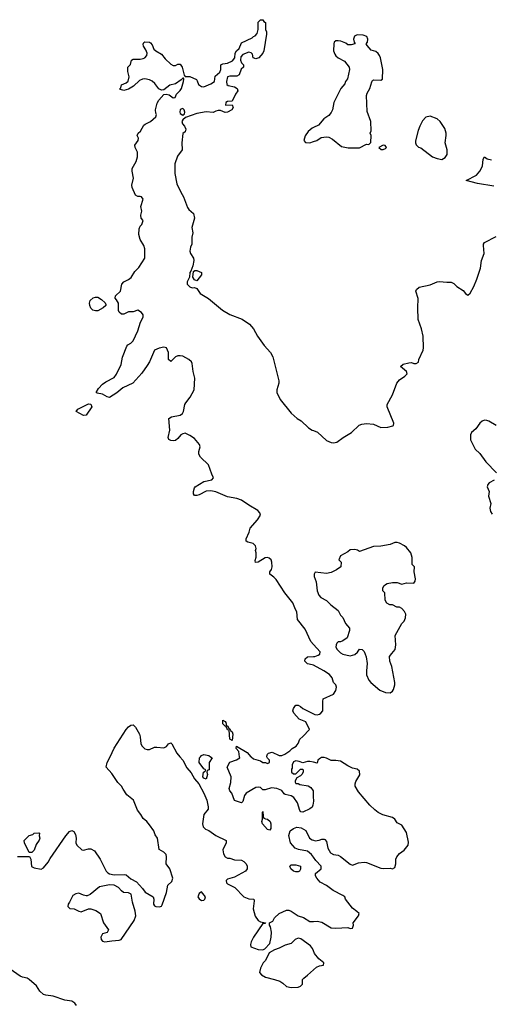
# Model space of a CAD drawing. Header units: inches. Extents: x 2106670 to 2322961, y 36024 to 224899.
# Tile 223 of 256: x 2277507 to 2281508, y 157899 to 166254. Entities that reach past the tile are written whole.
import ezdxf

# ---------------------------------------------------------------- set-up
doc = ezdxf.new("R2010")
doc.units = ezdxf.units.IN
doc.header["$MEASUREMENT"] = 0
for name, color, linetype in [('C2175', 7, 'Continuous'), ('C2176', 7, 'Continuous'), ('C2185', 7, 'Continuous'), ('C2186', 7, 'Continuous')]:
    doc.layers.add(name, color=color, linetype=linetype)

msp = doc.modelspace()

# ---------------------------------------------------------------- linework, layer by layer
at = {"layer": 'C2175', "color": 5, "elevation": 20}
for points in [[(2277490, 159152), (2277590, 159154), (2277601, 159130), (2277607.3, 159067.3), (2277630, 159058), (2277690, 159046), (2277710, 159056), (2277750, 159104), (2277764.6, 159135.4), (2277899.3, 159330), (2277930, 159366), (2277950, 159374.8), (2277966.4, 159366.4), (2277979.8, 159339.8), (2277986, 159310), (2277984.7, 159270), (2277992, 159250), (2278034, 159210), (2278050, 159206), (2278090, 159218), (2278110, 159218), (2278142, 159202), (2278190.8, 159130), (2278240.7, 159030), (2278255.3, 159015.3), (2278270, 159007), (2278310, 158999), (2278400, 159000), (2278410, 158996.5), (2278450, 158962.6), (2278499.3, 158939.3), (2278550, 158881), (2278570.7, 158850), (2278641, 158810), (2278644.9, 158790), (2278642, 158750), (2278650, 158736), (2278662, 158730), (2278693.6, 158726.4), (2278709.3, 158730.7), (2278717, 158743), (2278753.2, 158846.8), (2278765.2, 158910), (2278798, 158942), (2278807, 158970), (2278781.3, 159050), (2278751.4, 159090), (2278754, 159150), (2278749.8, 159169.8), (2278730, 159191.3), (2278692, 159212), (2278675.1, 159310), (2278657.2, 159337.2), (2278644.2, 159370), (2278610, 159421.6), (2278585.6, 159450), (2278554.8, 159474.8), (2278536.4, 159510), (2278505.4, 159545.4), (2278474, 159630), (2278417.3, 159677.3), (2278383.9, 159723.9), (2278370, 159751.1), (2278341.1, 159781), (2278290, 159858.4), (2278241.2, 159910), (2278249.7, 159950), (2278273.8, 160000)], [(2278865.6, 160000), (2278890.3, 159970.2), (2278926, 159906), (2278963.4, 159863.4), (2278990, 159811.3), (2279026, 159770), (2279070, 159692), (2279094.8, 159630), (2279106.4, 159573.6), (2279106, 159554), (2279070.7, 159509.3), (2279057.6, 159430), (2279064, 159404), (2279085.1, 159385.1), (2279113.2, 159373.2), (2279170.7, 159330.7), (2279258, 159290), (2279258, 159270), (2279230.8, 159210), (2279237.3, 159177.3), (2279250.9, 159150.9), (2279270, 159138), (2279290, 159138), (2279330, 159124.7), (2279390, 159122), (2279410, 159112), (2279430, 159092), (2279438, 159070), (2279438, 159050), (2279422, 159030), (2279330, 158979), (2279270, 158962), (2279258, 158950), (2279262, 158930), (2279270, 158922), (2279332, 158890), (2279410, 158811.3), (2279450, 158794.8), (2279494, 158790), (2279496, 158776), (2279486.8, 158710), (2279506, 158646), (2279530, 158611), (2279550, 158598), (2279594, 158590), (2279590, 158586), (2279570, 158586), (2279490.6, 158470), (2279470.8, 158430), (2279465.4, 158405.4), (2279467.1, 158387.1), (2279530, 158364.7), (2279570, 158362), (2279586, 158370), (2279630, 158414), (2279642, 158470), (2279644, 158510), (2279636.4, 158556.4), (2279626, 158570), (2279626, 158590), (2279654.6, 158605.4), (2279670, 158632), (2279709.1, 158670.9), (2279770, 158698.8), (2279790, 158699.1), (2279810, 158690.7), (2279870, 158650.5), (2279914.4, 158634.4), (2279970, 158601), (2280000, 158602.9)], [(2279126.5, 160000), (2279141, 159990), (2279113.4, 159950), (2279114, 159890), (2279098, 159882), (2279094, 159870), (2279102, 159850), (2279090, 159808.7), (2279070, 159818), (2279062, 159830), (2279068, 159870), (2279082, 159878), (2279086, 159890), (2279070, 159898), (2279029.2, 159950), (2279034, 159990), (2279041.6, 160000)], [(2280000, 159623.6), (2279994.8, 159590), (2279987.5, 159572.5), (2279970, 159557.2), (2279910, 159529.3), (2279893.2, 159533.2), (2279883.2, 159543.2), (2279863.6, 159610), (2279832.8, 159652.8), (2279810, 159667.8), (2279758.6, 159678.6), (2279750, 159684), (2279732.5, 159712.5), (2279690, 159731.6), (2279643.4, 159736.6), (2279590, 159719), (2279570, 159718), (2279550, 159738), (2279530, 159742), (2279510, 159738), (2279428.6, 159691.5), (2279414.9, 159670), (2279399.8, 159620.2), (2279390, 159608), (2279329.3, 159629.3), (2279308, 159690), (2279289.2, 159709.2), (2279285.2, 159730), (2279298, 159782), (2279301.2, 159830), (2279266.6, 159910), (2279290, 159954.8), (2279346.8, 159973.2), (2279374, 159990), (2279372.4, 160000)], [(2279469, 160000), (2279470, 159998.8), (2279490, 159982.8), (2279550, 159966), (2279570, 159952), (2279592, 159952), (2279610, 159942), (2279626, 159950), (2279626, 159970), (2279608.4, 159988.4), (2279605.1, 160000)], [(2280000, 159952.5), (2279970, 159959), (2279950, 159959), (2279910, 159948), (2279879.3, 159959.3), (2279850, 159964), (2279830, 159955.3), (2279818, 159930), (2279818, 159902), (2279814, 159894), (2279814, 159870), (2279830, 159854), (2279850, 159854), (2279890, 159894), (2279910, 159894), (2279912, 159890), (2279912, 159870), (2279902, 159850), (2279890, 159838), (2279858, 159822), (2279843.6, 159796.4), (2279843.6, 159783.6), (2279850, 159774), (2279870, 159774), (2279885.4, 159765.4), (2279954.4, 159754.4), (2279978, 159738), (2279996, 159710), (2279996, 159650), (2280000, 159634)], [(2280000, 159147.1), (2279984, 159170), (2279950, 159199), (2279872.1, 159212.1), (2279844.5, 159224.5), (2279806, 159270), (2279789.3, 159330.7), (2279802, 159370), (2279830, 159391), (2279858, 159402), (2279895.9, 159395.9), (2279934.6, 159374.6), (2279966, 159310), (2279990, 159294.8), (2280000, 159291.5)], [(2280000, 158352.6), (2279992.1, 158372.1), (2279975.1, 158395.1), (2279893.8, 158453.8), (2279870, 158459.3), (2279844.7, 158450), (2279810, 158415.3), (2279759.8, 158400.2), (2279710, 158375.3), (2279670, 158362), (2279624.7, 158335.3), (2279592, 158270), (2279572, 158250), (2279550, 158206), (2279541, 158170), (2279558, 158150), (2279592, 158130), (2279670, 158111), (2279714.8, 158094.8), (2279739.8, 158079.8), (2279770, 158051.3), (2279810, 158041), (2279870, 158046), (2279890, 158052), (2279908, 158070), (2279906, 158110), (2279918, 158122), (2279950, 158146), (2280000, 158192.4)], [(2277989, 157890), (2277976, 157910), (2277950, 157925.2), (2277890, 157935.1), (2277790, 157969.3), (2277730, 157976), (2277710, 157982.7), (2277679, 158010), (2277650, 158055.3), (2277588, 158110), (2277570, 158122), (2277530, 158129), (2277510, 158137.2), (2277370, 158237.2)]]:
    msp.add_lwpolyline(points, dxfattribs=at)
for points in [[(2279630, 159378), (2279610, 159382), (2279568.7, 159430), (2279562, 159450), (2279568, 159470), (2279566, 159530), (2279570, 159534), (2279572.7, 159492.7), (2279578, 159478), (2279592, 159472), (2279610, 159471.3), (2279632, 159450), (2279638, 159430), (2279638, 159390)], [(2277610, 159186), (2277587.3, 159187.3), (2277548, 159270), (2277546, 159290), (2277589.1, 159330.9), (2277619, 159341), (2277630, 159352), (2277670, 159354), (2277674, 159350), (2277672, 159330), (2277678, 159310), (2277671.6, 159291.6), (2277646, 159254), (2277630, 159208)], [(2279850, 159022), (2279829.2, 159029.2), (2279808, 159050), (2279798, 159070), (2279810, 159082), (2279850, 159082), (2279890, 159071.3), (2279890, 159046), (2279882, 159030), (2279870, 159022)], [(2278270, 158913.3), (2278183.7, 158896.3), (2278104, 158830), (2278079.6, 158820.4), (2278070, 158818.3), (2278050, 158823.9), (2278010, 158841), (2277982.9, 158837.2), (2277958.7, 158821.3), (2277930, 158765.2), (2277917.3, 158750), (2277916.3, 158730), (2277932.4, 158712.4), (2277970, 158708.4), (2278010, 158689.2), (2278030, 158684.5), (2278090, 158707.9), (2278110, 158708.7), (2278154, 158694), (2278193.6, 158670), (2278218, 158590), (2278261.3, 158530), (2278250.8, 158509.2), (2278210, 158496.5), (2278195.1, 158470), (2278198.7, 158450), (2278210, 158435), (2278230, 158427.9), (2278290, 158438.5), (2278350, 158442.5), (2278367.8, 158450), (2278477.8, 158610), (2278492.8, 158650), (2278486.6, 158690), (2278464.7, 158764.7), (2278454.3, 158834.3), (2278430, 158846), (2278387.9, 158847.9), (2278370, 158861.2), (2278346, 158890), (2278310, 158911.2)], [(2279050, 158852.9), (2279030, 158840.3), (2279019.5, 158810), (2279030, 158793.2), (2279050, 158779.3), (2279070, 158782), (2279078, 158790), (2279082.7, 158810)]]:
    msp.add_lwpolyline(points, close=True, dxfattribs=at)
at = {"layer": 'C2176', "color": 5}
for points, elevation in [([(2280000, 160952.4), (2279977.6, 160977.6), (2279930, 161081.2), (2279864.5, 161164.5), (2279858.7, 161230), (2279846, 161250), (2279825.8, 161305.8), (2279757, 161390), (2279683.6, 161503.6), (2279664.5, 161524.5), (2279629.2, 161550), (2279629.3, 161570), (2279644, 161590), (2279649.3, 161610.7), (2279647, 161650), (2279640.9, 161670), (2279624.4, 161684.4), (2279610, 161689.6), (2279590, 161687.6), (2279530, 161649.6), (2279509.3, 161649.3), (2279505.6, 161665.6), (2279513.2, 161693.2), (2279514, 161730), (2279509.2, 161749.2), (2279512.7, 161767.3), (2279509.2, 161790), (2279489.5, 161809.5), (2279442, 161822), (2279429, 161830), (2279429.2, 161850), (2279455.5, 161904.5), (2279462, 161938), (2279525.2, 162010), (2279549, 162050), (2279544, 162070), (2279528.7, 162090), (2279450, 162135.6), (2279390, 162176.9), (2279350, 162190.8), (2279270, 162204.8), (2279170, 162248.3), (2279130, 162256.9), (2279090, 162253), (2279030, 162222.4), (2279010, 162216.2), (2278990, 162217.2), (2278980.9, 162230), (2278980.7, 162250), (2278990, 162281), (2278997.2, 162290), (2279070, 162334.4), (2279138, 162350), (2279152.5, 162367.5), (2279136.6, 162396.6), (2279110, 162476.9), (2279041.8, 162541.8), (2279027.3, 162567.3), (2279027.9, 162590), (2279038.8, 162630), (2279032.5, 162650), (2278990, 162699.2), (2278950, 162726.3), (2278910, 162745.1), (2278890, 162740.7), (2278874, 162730), (2278850, 162699.3), (2278830, 162683.7), (2278810, 162679.5), (2278790, 162682), (2278772.3, 162692.3), (2278767, 162710), (2278781.3, 162770), (2278774, 162870), (2278796.6, 162883.4), (2278870, 162899.5), (2278887.2, 162912.8), (2278898, 162930), (2278909.7, 162990), (2278916.3, 163003.7), (2278954, 163050), (2278987.3, 163112.7), (2278993.4, 163213.4), (2278978.8, 163270), (2278970, 163337.2), (2278963.6, 163350), (2278942.9, 163370), (2278890, 163397.6), (2278870, 163402.4), (2278850, 163402), (2278830, 163392.4), (2278790, 163354.7), (2278769.8, 163370), (2278769.6, 163430), (2278752, 163470), (2278730, 163475.1), (2278690, 163466), (2278650, 163449), (2278607.7, 163350), (2278590, 163319), (2278544.9, 163255.1), (2278468, 163170), (2278383, 163130), (2278332.8, 163087.2), (2278270, 163048), (2278250, 163052.6), (2278210, 163076.8), (2278164.1, 163084.1), (2278155.3, 163090), (2278176.1, 163123.9), (2278210, 163162), (2278238.3, 163181.7), (2278310, 163218), (2278330, 163244.9), (2278369.4, 163329.4), (2278379.8, 163390), (2278414.9, 163485.1), (2278424.5, 163495.5), (2278450, 163508.4), (2278471.4, 163530), (2278510, 163614.8), (2278531.4, 163688.5), (2278554, 163730), (2278554, 163750), (2278542, 163770), (2278510, 163789), (2278470, 163775.1), (2278430, 163775.1), (2278390, 163754.5), (2278370, 163754), (2278352.3, 163772.3), (2278347, 163787), (2278345.4, 163850), (2278330, 163877.2), (2278317.2, 163890), (2278321.2, 163910), (2278361.2, 163950), (2278374, 164010), (2278392, 164030), (2278430.7, 164049.3), (2278453.6, 164066.4), (2278482.8, 164117.2), (2278518, 164150), (2278569.3, 164230), (2278568.6, 164310), (2278559.3, 164339.3), (2278529.2, 164390), (2278517.2, 164430), (2278520.2, 164479.8), (2278530, 164502), (2278543.1, 164516.9), (2278554, 164550), (2278539, 164570), (2278536, 164596), (2278544.7, 164630), (2278536.3, 164670), (2278554.7, 164730), (2278541.2, 164750), (2278530, 164755.1), (2278510, 164754.5), (2278490, 164765.2), (2278461.2, 164830), (2278458.5, 164850), (2278471.5, 164910), (2278460.3, 164970), (2278461.6, 164990), (2278494.3, 165050), (2278506.9, 165090), (2278506.3, 165130), (2278487.3, 165170), (2278483.7, 165190), (2278511.4, 165230), (2278515.6, 165250), (2278504, 165270), (2278512.3, 165290), (2278531, 165309), (2278560.8, 165359.2), (2278571.3, 165368.7), (2278616, 165390), (2278662.7, 165430), (2278669.2, 165450), (2278661.7, 165461.7), (2278658.7, 165490), (2278674.5, 165545.5), (2278688.1, 165571.9), (2278730, 165618), (2278750, 165623.1), (2278775.5, 165615.5), (2278810, 165590.6), (2278825.6, 165594.4), (2278838.5, 165621.5), (2278870, 165653), (2278880.5, 165670), (2278898.4, 165730), (2278899, 165750), (2278896.5, 165756.5), (2278890, 165757.2), (2278877.3, 165742.7), (2278830, 165710.9), (2278781.4, 165698.6), (2278730, 165658.7), (2278710, 165657.4), (2278687.8, 165667.8), (2278653.9, 165713.9), (2278631.6, 165731.6), (2278610, 165742.3), (2278570, 165751.5), (2278550, 165749.7), (2278522.8, 165737.3), (2278474, 165690), (2278430, 165665.6), (2278390, 165654), (2278362, 165662), (2278358, 165670), (2278364, 165676), (2278370, 165702), (2278410, 165718.8), (2278426.8, 165733.2), (2278435.1, 165770), (2278425.2, 165814.8), (2278425.2, 165850), (2278446.6, 165873.4), (2278455.3, 165910), (2278470, 165918.8), (2278530, 165918.4), (2278555.8, 165924.2), (2278570, 165930.6), (2278585.1, 165950), (2278587.6, 165970), (2278578, 165998), (2278558, 166030), (2278554.6, 166045.4), (2278560.9, 166059.1), (2278570, 166066), (2278610, 166064.7), (2278618, 166058), (2278630, 166042), (2278645.3, 166005.3), (2278662.8, 165990), (2278710, 165962), (2278741.8, 165921.8), (2278790, 165875.8), (2278810, 165866.7), (2278830, 165866.4), (2278850, 165877), (2278870, 165875.8), (2278885.5, 165850), (2278902.5, 165782.5), (2278910, 165771.3), (2278950, 165771), (2279006, 165746), (2279014.4, 165734.4), (2279024.2, 165704.2), (2279050, 165685.8), (2279070, 165684.9), (2279130, 165710.2), (2279159.7, 165730), (2279165.7, 165774.3), (2279206, 165810), (2279213.3, 165830), (2279214, 165870), (2279230, 165879.1), (2279270, 165884), (2279313.7, 165906.3), (2279332, 165930), (2279335.1, 165970), (2279346, 165990), (2279369.6, 166010.4), (2279390, 166058.8), (2279479.7, 166100.3), (2279490, 166110.5), (2279504.1, 166115.9), (2279522, 166138), (2279529.3, 166170), (2279530, 166232), (2279550, 166254), (2279570, 166254), (2279578, 166238), (2279594, 166230), (2279594, 166170), (2279602, 166150), (2279602, 166130), (2279577.3, 165990), (2279570, 165969.2), (2279536, 165930), (2279510, 165921.2), (2279489.1, 165929.1), (2279481.2, 165961.2), (2279472.5, 165972.5), (2279450, 165978), (2279400.5, 165959.5), (2279382.3, 165937.7), (2279379.5, 165910), (2279390, 165886.8), (2279406.8, 165870), (2279406.8, 165850), (2279386.6, 165833.4), (2279370, 165785.2), (2279350, 165774), (2279290, 165775.6), (2279270, 165768.7), (2279261.3, 165730), (2279264.2, 165704.2), (2279275.2, 165695.2), (2279330, 165684), (2279351, 165670), (2279357.3, 165650), (2279338.3, 165621.7), (2279310, 165562), (2279270, 165559.3), (2279256, 165550), (2279254, 165530), (2279310, 165532), (2279318.8, 165510), (2279307.3, 165490), (2279270, 165468.2), (2279250, 165466.9), (2279210, 165483.5), (2279190, 165483.1), (2279170, 165478), (2279150, 165465.1), (2279090, 165470.9), (2279010, 165457.7), (2278915.3, 165424.7), (2278890, 165404.5), (2278882.3, 165390), (2278887.2, 165370), (2278906.3, 165350), (2278915.5, 165324.5), (2278910, 165302.7), (2278892.8, 165287.2), (2278883.5, 165210), (2278886.9, 165150), (2278845.3, 165094.7), (2278823.2, 165030), (2278822.2, 164950), (2278841.5, 164861.5), (2278873.8, 164790), (2278898.2, 164750), (2278930, 164660.7), (2278942, 164642), (2278980.5, 164610), (2278990.4, 164570), (2278969, 164491), (2278975.3, 164444.7), (2278968.5, 164408.5), (2278968, 164350), (2278956.7, 164323.3), (2278951.6, 164290), (2278955.3, 164270), (2278982.4, 164230), (2278983.7, 164210), (2278975.1, 164164.9), (2278959.3, 164120.7), (2278951.3, 164110), (2278949, 164070), (2278928.4, 164030), (2278929.2, 164010), (2278950, 163988.2), (2278970, 163978.8), (2278990, 163981), (2279010, 163972), (2279038.8, 163930), (2279110, 163887.7), (2279229.1, 163789.1), (2279290, 163753.7), (2279393.4, 163713.4), (2279458, 163670), (2279490, 163632), (2279526, 163570), (2279582.8, 163490), (2279636, 163430), (2279653.7, 163393.7), (2279706, 163190), (2279706, 163170), (2279687.5, 163112.5), (2279688, 163090), (2279718, 163030), (2279810, 162914), (2279862.8, 162870), (2279894.8, 162850), (2279958, 162790), (2279990, 162771.3), (2280000, 162767.4)], 20), ([(2280000, 165338.6), (2279987.5, 165332.5), (2279955.3, 165304.7), (2279930, 165268), (2279918.8, 165230), (2279930.9, 165210.9), (2279970, 165207.7), (2280000, 165219.2)], 40), ([(2280000, 160775.6), (2279990, 160780.7), (2279949.6, 160789.6), (2279925.2, 160810), (2279930, 160831), (2279950, 160846.8), (2280000, 160849.9)], 20), ([(2279605.1, 160000), (2279604, 160004), (2279610, 160022), (2279618, 160030), (2279650, 160038.8), (2279710, 160010.6), (2279730, 160010.7), (2279758, 160022), (2279798, 160050), (2279818, 160070), (2279853.2, 160090), (2279870, 160111.3), (2279884, 160150), (2279910, 160170.8), (2279965.2, 160230), (2279935.4, 160295.4), (2279878.9, 160318.9), (2279834.3, 160370), (2279825.6, 160390), (2279831.6, 160410), (2279846.3, 160433.7), (2279850, 160437.3), (2279870, 160437.1), (2279890, 160427), (2279909.4, 160409.3), (2280000, 160363.7)], 20), ([(2278273.8, 160000), (2278308.4, 160071.6), (2278410, 160230.5), (2278430, 160253), (2278450, 160266.8), (2278470, 160272), (2278490, 160252), (2278524.7, 160190), (2278530.7, 160170), (2278534, 160110), (2278546.8, 160090), (2278570, 160067.7), (2278590, 160060.7), (2278610, 160062), (2278650, 160080.7), (2278670, 160082), (2278730, 160076.3), (2278752.5, 160087.5), (2278770, 160110.7), (2278790, 160117.3), (2278798.8, 160110), (2278840.7, 160030), (2278865.6, 160000)], 20), ([(2279372.4, 160000), (2279365.2, 160045.2), (2279344, 160070), (2279348, 160090), (2279437, 160037), (2279469, 160000)], 20), ([(2279041.6, 160000), (2279050, 160011), (2279070, 160018.8), (2279112, 160010), (2279126.5, 160000)], 20)]:
    msp.add_lwpolyline(points, dxfattribs=dict(at, elevation=elevation))
at = {"layer": 'C2176', "color": 5, "elevation": 20}
for points in [[(2278890, 165500.5), (2278868.3, 165491.7), (2278864.9, 165470), (2278870, 165457.3), (2278890, 165444.9), (2278904.8, 165455.2), (2278909.6, 165470), (2278901.6, 165490)], [(2279010, 164038), (2278990, 164048), (2278975.3, 164070), (2278983.2, 164116.8), (2278994, 164126), (2279010, 164124.9), (2279050.4, 164110), (2279050, 164088)], [(2278150, 163783.5), (2278128.9, 163788.9), (2278110, 163807.3), (2278101.2, 163830), (2278098.3, 163850), (2278105.4, 163870), (2278130, 163894), (2278150, 163900.9), (2278170, 163898.9), (2278201.1, 163881.1), (2278232.4, 163852.4), (2278237, 163837), (2278237.6, 163830), (2278215.3, 163810), (2278170, 163784.8)], [(2278050, 162895.6), (2277986, 162930), (2278001.2, 162950), (2278090, 162994.8), (2278110, 162990.8), (2278119.1, 162970), (2278070, 162899.5)], [(2279262, 160262), (2279270, 160262), (2279281, 160241), (2279290, 160238), (2279299.6, 160219.6), (2279310, 160211.3), (2279314.9, 160190), (2279310, 160138), (2279290, 160148), (2279284, 160224), (2279270, 160229.3), (2279266, 160246), (2279258, 160250), (2279258, 160258), (2279250, 160258), (2279230, 160278), (2279230, 160310.8), (2279250, 160298), (2279256, 160290)]]:
    msp.add_lwpolyline(points, close=True, dxfattribs=at)
at = {"layer": 'C2185', "color": 5, "elevation": 20}
for points in [[(2280000, 159291.5), (2280012.7, 159287.3), (2280049.2, 159290.8), (2280070, 159301), (2280090, 159301), (2280096.8, 159296.8), (2280110, 159282), (2280122.8, 159222.8), (2280143.8, 159183.8), (2280170, 159170.7), (2280210, 159164), (2280230, 159154), (2280310, 159087.3), (2280330, 159078.8), (2280381.5, 159098.5), (2280430, 159104.9), (2280450, 159103), (2280570, 159054.8), (2280590, 159050.7), (2280650, 159053.4), (2280670, 159048), (2280690, 159061), (2280698.4, 159090), (2280698.7, 159130), (2280706, 159150), (2280730, 159179.3), (2280770, 159205.7), (2280802.7, 159250), (2280805.9, 159274.1), (2280790, 159356), (2280750, 159418), (2280710, 159438), (2280688.7, 159470), (2280670, 159484), (2280587.5, 159507.5), (2280550, 159526.6), (2280521.2, 159550), (2280477.2, 159590), (2280382.5, 159702.5), (2280354, 159750), (2280354, 159770), (2280359, 159790), (2280392.5, 159847.5), (2280390, 159878), (2280370, 159894), (2280330, 159904), (2280290, 159922), (2280230, 159962), (2280190, 159968.7), (2280150, 159968), (2280110, 159988.7), (2280090, 159994), (2280067.5, 159992.5), (2280050, 159982), (2280038, 159970), (2280030, 159946), (2280000, 159952.5)], [(2280000, 159634), (2280001, 159630), (2280000, 159623.6)], [(2280000, 158602.9), (2280030, 158604.9), (2280070, 158595.5), (2280149.1, 158549.1), (2280190, 158544.6), (2280290.6, 158550.6), (2280310, 158541), (2280330, 158546.4), (2280338.7, 158570), (2280337.6, 158590), (2280382, 158650), (2280386, 158670), (2280368, 158688), (2280330, 158714), (2280271.4, 158790), (2280265.1, 158810), (2280250, 158823.6), (2280165.9, 158865.9), (2280110, 158907.3), (2280056.6, 158936.6), (2280028.7, 158970), (2280018, 158990), (2280018, 159010), (2280066, 159050), (2280066, 159070), (2280019.3, 159119.3), (2280000, 159147.1)], [(2280000, 158192.4), (2280024.7, 158215.3), (2280050, 158224.7), (2280086, 158230), (2280088, 158250), (2280045.6, 158285.6), (2280009.3, 158329.3), (2280000, 158352.6)]]:
    msp.add_lwpolyline(points, dxfattribs=at)
at = {"layer": 'C2186', "color": 5}
for points, elevation in [([(2280000, 165219.2), (2280028, 165230), (2280066.3, 165253.7), (2280110, 165259.1), (2280130, 165256.3), (2280160.9, 165240.9), (2280238, 165178), (2280293.2, 165166.8), (2280390, 165165.5), (2280450, 165198), (2280470, 165194), (2280487.3, 165212.7), (2280488, 165270), (2280482, 165290), (2280488.4, 165311.6), (2280486, 165390), (2280455.9, 165475.9), (2280449.4, 165610.6), (2280454, 165630), (2280479, 165670), (2280493.6, 165726.4), (2280501.2, 165738.8), (2280510, 165744.7), (2280570, 165742), (2280586, 165750), (2280589.3, 165830), (2280569.6, 165930), (2280560.7, 165950), (2280550, 165966), (2280530, 165982.7), (2280490, 165994), (2280454.6, 166034.6), (2280448, 166050), (2280457.5, 166062.5), (2280460.9, 166090), (2280452.7, 166110), (2280422.5, 166122.5), (2280370, 166126), (2280346.6, 166113.4), (2280338.8, 166090), (2280344.7, 166064.7), (2280354, 166050), (2280351.2, 166048.9), (2280319.8, 166040.2), (2280290, 166041.2), (2280273.8, 166053.8), (2280232.9, 166072.9), (2280210, 166075.6), (2280190, 166074.5), (2280176.7, 166063.3), (2280172.1, 166047.9), (2280170.3, 165990.3), (2280180.2, 165960.2), (2280190, 165946), (2280210, 165930.4), (2280262.4, 165902.4), (2280302.8, 165850), (2280304, 165830), (2280287.1, 165752.9), (2280271.3, 165730), (2280264.7, 165710), (2280230.7, 165669.3), (2280196.7, 165603.3), (2280172.4, 165550), (2280160.4, 165490), (2280150, 165465.2), (2280130, 165441.2), (2280087.9, 165412.1), (2280041, 165359), (2280000, 165338.6)], 40), ([(2281530, 164842.3), (2281390, 164865.2), (2281295.3, 164890), (2281383.9, 164936.1), (2281411.9, 164968.1), (2281434, 165010), (2281439.3, 165070), (2281450, 165090.7), (2281473.1, 165073.1), (2281510, 165064.9)], 20), ([(2280000, 162767.4), (2280034, 162754), (2280110, 162684), (2280150, 162665.5), (2280170, 162663), (2280199, 162670), (2280251.2, 162708.8), (2280321.2, 162750), (2280387, 162813), (2280410, 162822.8), (2280450, 162826.8), (2280510, 162820.7), (2280570, 162793.4), (2280630, 162797.3), (2280672.5, 162807.5), (2280678, 162810), (2280682, 162830), (2280625.2, 162970), (2280625.2, 162990), (2280669.5, 163070.5), (2280706, 163170), (2280730, 163198.8), (2280775.3, 163230), (2280794, 163250), (2280789, 163270), (2280739, 163310), (2280762, 163330), (2280810, 163342.6), (2280830, 163344.4), (2280850, 163337.1), (2280870, 163336.3), (2280890, 163347.3), (2280894, 163370), (2280929.6, 163450), (2280934, 163470), (2280929.6, 163570), (2280915.6, 163630), (2280888.3, 163710), (2280884, 163810), (2280887, 163887), (2280869.2, 163950), (2280874.6, 163965.4), (2280895.3, 163984.7), (2280990, 164004), (2281050, 164030.7), (2281070, 164033.4), (2281130, 164025.5), (2281166.8, 164026.8), (2281190, 164016), (2281216, 163990), (2281270, 163956.3), (2281290, 163930.8), (2281310, 163916), (2281330, 163934), (2281360.7, 163990), (2281386.9, 164053.1), (2281415.5, 164144.5), (2281426.3, 164210), (2281448.2, 164270), (2281441.2, 164338.9), (2281441.6, 164350), (2281450, 164364), (2281550, 164414)], 20), ([(2281550, 162809.4), (2281486.7, 162846.7), (2281470, 162854), (2281450, 162855.6), (2281430, 162847.3), (2281410, 162829.5), (2281377.4, 162782.6), (2281339.1, 162750), (2281330.6, 162730), (2281330.7, 162690), (2281370.5, 162610.5), (2281412.3, 162572.3), (2281462.8, 162502.8), (2281552.4, 162410)], 20), ([(2281534, 162346), (2281490, 162324.5), (2281478.4, 162310), (2281473, 162290), (2281491, 162250), (2281486, 162210), (2281504.9, 162150), (2281496.3, 162110), (2281501.1, 162081.1), (2281517.1, 162057.1)], 20), ([(2280000, 160849.9), (2280010, 160850.5), (2280039.3, 160860.7), (2280055.1, 160870), (2280055.6, 160890), (2280000, 160952.4)], 20), ([(2280000, 160363.7), (2280010, 160358.7), (2280030, 160355.8), (2280050, 160361.6), (2280062.7, 160370), (2280078, 160390), (2280078, 160470), (2280082, 160490), (2280169.2, 160530.8), (2280190, 160562), (2280196, 160590), (2280188.7, 160610), (2280169.6, 160629.6), (2280157.4, 160670), (2280136.5, 160696.5), (2280089, 160730), (2280000, 160775.6)], 20)]:
    msp.add_lwpolyline(points, dxfattribs=dict(at, elevation=elevation))
for points, elevation in [([(2280990, 165434), (2280953, 165427), (2280924.4, 165395.6), (2280900.7, 165350), (2280887.5, 165312.5), (2280866, 165226), (2280864.7, 165210), (2280870.9, 165190.9), (2280890, 165171.3), (2280910, 165166), (2281010, 165090.8), (2281050, 165074.8), (2281090, 165066.8), (2281116.5, 165083.5), (2281134, 165110), (2281132.7, 165150), (2281117, 165210), (2281126.6, 165270), (2281125.7, 165290), (2281112.9, 165330), (2281075.4, 165390), (2281050, 165414)], 40), ([(2280590, 165188), (2280554, 165170), (2280572.7, 165152.7), (2280590, 165152), (2280610, 165162), (2280618, 165170), (2280607.3, 165187.3)], 40), ([(2280710, 161817.2), (2280690, 161817.2), (2280650, 161801.2), (2280570, 161786), (2280510, 161785.2), (2280390, 161742), (2280372.9, 161752.9), (2280350, 161759), (2280310, 161755.3), (2280290, 161738), (2280230, 161706), (2280214, 161670), (2280234, 161650), (2280232, 161610), (2280195.3, 161584.7), (2280150, 161564), (2280110, 161555.3), (2280012.7, 161567.3), (2280004.7, 161550), (2280004.7, 161530), (2280023.6, 161483.6), (2280031.6, 161408.4), (2280044.7, 161370), (2280062, 161350), (2280110, 161324.7), (2280147.5, 161287.5), (2280210, 161242), (2280230, 161202), (2280250, 161182), (2280270.7, 161130.7), (2280304.7, 161090), (2280304.7, 161070), (2280284.7, 161010), (2280250, 160982), (2280230, 160975.3), (2280210, 160975.3), (2280196.9, 160963.1), (2280191, 160949), (2280190.8, 160930), (2280200.7, 160910), (2280230, 160882.8), (2280250, 160870.8), (2280310, 160856), (2280350, 160866), (2280372.9, 160887.1), (2280390, 160911.3), (2280412, 160910), (2280430, 160892), (2280447.5, 160847.5), (2280454.9, 160790), (2280448.4, 160730), (2280450, 160694), (2280468.2, 160650), (2280485.5, 160630), (2280563.4, 160563.4), (2280610, 160543.7), (2280650, 160541.6), (2280670, 160556.3), (2280678, 160570), (2280689.7, 160610), (2280690.9, 160630), (2280664.7, 160764.7), (2280647, 160810), (2280646, 160850), (2280663.2, 160876.8), (2280694, 160910), (2280697.2, 160950), (2280693.2, 161030), (2280749.4, 161130.6), (2280768.7, 161150), (2280780.4, 161179.6), (2280782, 161210), (2280773.2, 161233.2), (2280750, 161258), (2280730, 161268), (2280706, 161270), (2280670, 161288), (2280648.8, 161288.9), (2280623.1, 161303.1), (2280608.4, 161328.4), (2280606, 161390), (2280588.4, 161408.4), (2280588, 161430), (2280598, 161450), (2280610, 161462), (2280626, 161470), (2280670, 161478), (2280710, 161478), (2280750, 161464.7), (2280790, 161476), (2280850, 161471.3), (2280861.2, 161490), (2280865.2, 161510), (2280854, 161570), (2280858, 161610), (2280838, 161630), (2280836, 161690), (2280825.2, 161730), (2280790, 161776), (2280773.2, 161790), (2280730, 161812.7)], 20)]:
    msp.add_lwpolyline(points, close=True, dxfattribs=dict(at, elevation=elevation))

doc.saveas('drawing.dxf')
